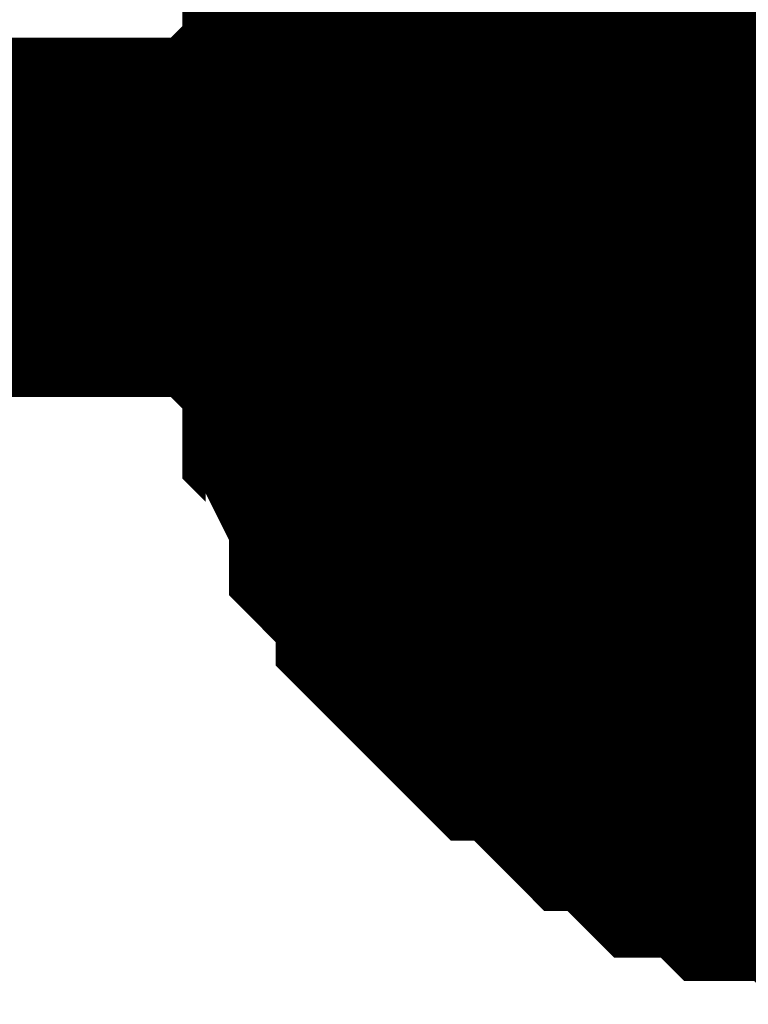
# Model space of a CAD drawing. Header units: inches. Extents: x 0 to 292, y 0 to 193.
# Tile 59 of 112: x 209.008 to 209.617, y 98.144 to 98.965. Entities that reach past the tile are written whole.
import ezdxf

# ---------------------------------------------------------------- set-up
doc = ezdxf.new("R2010")
doc.units = ezdxf.units.IN
doc.layers.add('Sheet', color=255, linetype='Continuous')

msp = doc.modelspace()

# ---------------------------------------------------------------- linework, layer by layer
at = {"layer": 'Sheet'}
msp.add_lwpolyline([(209.55, 98.806, 0.508, 0.508, 1), (210.058, 98.806, 0.508, 0.508, 1)], format="xyseb", close=True, dxfattribs=at)
for points in [[(209.27469, 98.80046, 0.29972, 0.29972, 0), (209.27469, 98.81995, 0.29972, 0.29972, 0), (209.27469, 98.85893, 0.29972, 0.29972, 0), (209.27469, 98.87842, 0.29972, 0.29972, 0), (209.29417, 98.89792, 0.29972, 0.29972, 0), (209.29417, 98.91741, 0.29972, 0.29972, 0), (209.29417, 98.95639, 0.29972, 0.29972, 0), (209.31365, 98.97588, 0.29972, 0.29972, 0), (209.31365, 98.99537, 0.29972, 0.29972, 0), (209.33314, 99.01486, 0.29972, 0.29972, 0), (209.33314, 99.03435, 0.29972, 0.29972, 0), (209.35262, 99.05384, 0.29972, 0.29972, 0), (209.37211, 99.07334, 0.29972, 0.29972, 0), (209.37211, 99.09283, 0.29972, 0.29972, 0), (209.39159, 99.11232, 0.29972, 0.29972, 0), (209.41107, 99.13181, 0.29972, 0.29972, 0)], [(209.27469, 98.80046, 0.29972, 0.29972, 0), (209.27469, 98.81995, 0.29972, 0.29972, 0), (209.27469, 98.85893, 0.29972, 0.29972, 0), (209.27469, 98.87842, 0.29972, 0.29972, 0), (209.29417, 98.89792, 0.29972, 0.29972, 0), (209.29417, 98.91741, 0.29972, 0.29972, 0), (209.29417, 98.95639, 0.29972, 0.29972, 0), (209.31365, 98.97588, 0.29972, 0.29972, 0), (209.31365, 98.99537, 0.29972, 0.29972, 0), (209.33314, 99.01486, 0.29972, 0.29972, 0), (209.33314, 99.03435, 0.29972, 0.29972, 0), (209.35262, 99.05384, 0.29972, 0.29972, 0), (209.37211, 99.07334, 0.29972, 0.29972, 0), (209.37211, 99.09283, 0.29972, 0.29972, 0), (209.39159, 99.11232, 0.29972, 0.29972, 0), (209.41107, 99.13181, 0.29972, 0.29972, 0)], [(209.27469, 98.80046, 0.29972, 0.29972, 0), (209.27469, 98.81995, 0.29972, 0.29972, 0), (209.27469, 98.85893, 0.29972, 0.29972, 0), (209.27469, 98.87842, 0.29972, 0.29972, 0), (209.29417, 98.89792, 0.29972, 0.29972, 0), (209.29417, 98.91741, 0.29972, 0.29972, 0), (209.29417, 98.95639, 0.29972, 0.29972, 0), (209.31365, 98.97588, 0.29972, 0.29972, 0), (209.31365, 98.99537, 0.29972, 0.29972, 0), (209.33314, 99.01486, 0.29972, 0.29972, 0), (209.33314, 99.03435, 0.29972, 0.29972, 0), (209.35262, 99.05384, 0.29972, 0.29972, 0), (209.37211, 99.07334, 0.29972, 0.29972, 0), (209.37211, 99.09283, 0.29972, 0.29972, 0), (209.39159, 99.11232, 0.29972, 0.29972, 0), (209.41107, 99.13181, 0.29972, 0.29972, 0)], [(209.27469, 98.80046, 0.29972, 0.29972, 0), (209.27469, 98.81995, 0.29972, 0.29972, 0), (209.27469, 98.85893, 0.29972, 0.29972, 0), (209.27469, 98.87842, 0.29972, 0.29972, 0), (209.29417, 98.89792, 0.29972, 0.29972, 0), (209.29417, 98.91741, 0.29972, 0.29972, 0), (209.29417, 98.95639, 0.29972, 0.29972, 0), (209.31365, 98.97588, 0.29972, 0.29972, 0), (209.31365, 98.99537, 0.29972, 0.29972, 0), (209.33314, 99.01486, 0.29972, 0.29972, 0), (209.33314, 99.03435, 0.29972, 0.29972, 0), (209.35262, 99.05384, 0.29972, 0.29972, 0), (209.37211, 99.07334, 0.29972, 0.29972, 0), (209.37211, 99.09283, 0.29972, 0.29972, 0), (209.39159, 99.11232, 0.29972, 0.29972, 0), (209.41107, 99.13181, 0.29972, 0.29972, 0)], [(209.27469, 98.80046, 0.29972, 0.29972, 0), (209.27469, 98.81995, 0.29972, 0.29972, 0), (209.27469, 98.85893, 0.29972, 0.29972, 0), (209.27469, 98.87842, 0.29972, 0.29972, 0), (209.29417, 98.89792, 0.29972, 0.29972, 0), (209.29417, 98.91741, 0.29972, 0.29972, 0), (209.29417, 98.95639, 0.29972, 0.29972, 0), (209.31365, 98.97588, 0.29972, 0.29972, 0), (209.31365, 98.99537, 0.29972, 0.29972, 0), (209.33314, 99.01486, 0.29972, 0.29972, 0), (209.33314, 99.03435, 0.29972, 0.29972, 0), (209.35262, 99.05384, 0.29972, 0.29972, 0), (209.37211, 99.07334, 0.29972, 0.29972, 0), (209.37211, 99.09283, 0.29972, 0.29972, 0), (209.39159, 99.11232, 0.29972, 0.29972, 0), (209.41107, 99.13181, 0.29972, 0.29972, 0)], [(209.27469, 98.80046, 0.29972, 0.29972, 0), (209.27469, 98.81995, 0.29972, 0.29972, 0), (209.27469, 98.85893, 0.29972, 0.29972, 0), (209.27469, 98.87842, 0.29972, 0.29972, 0), (209.29417, 98.89792, 0.29972, 0.29972, 0), (209.29417, 98.91741, 0.29972, 0.29972, 0), (209.29417, 98.95639, 0.29972, 0.29972, 0), (209.31365, 98.97588, 0.29972, 0.29972, 0), (209.31365, 98.99537, 0.29972, 0.29972, 0), (209.33314, 99.01486, 0.29972, 0.29972, 0), (209.33314, 99.03435, 0.29972, 0.29972, 0), (209.35262, 99.05384, 0.29972, 0.29972, 0), (209.37211, 99.07334, 0.29972, 0.29972, 0), (209.37211, 99.09283, 0.29972, 0.29972, 0), (209.39159, 99.11232, 0.29972, 0.29972, 0), (209.41107, 99.13181, 0.29972, 0.29972, 0)], [(209.27469, 98.80046, 0.29972, 0.29972, 0), (209.27469, 98.81995, 0.29972, 0.29972, 0), (209.27469, 98.85893, 0.29972, 0.29972, 0), (209.27469, 98.87842, 0.29972, 0.29972, 0), (209.29417, 98.89792, 0.29972, 0.29972, 0), (209.29417, 98.91741, 0.29972, 0.29972, 0), (209.29417, 98.95639, 0.29972, 0.29972, 0), (209.31365, 98.97588, 0.29972, 0.29972, 0), (209.31365, 98.99537, 0.29972, 0.29972, 0), (209.33314, 99.01486, 0.29972, 0.29972, 0), (209.33314, 99.03435, 0.29972, 0.29972, 0), (209.35262, 99.05384, 0.29972, 0.29972, 0), (209.37211, 99.07334, 0.29972, 0.29972, 0), (209.37211, 99.09283, 0.29972, 0.29972, 0), (209.39159, 99.11232, 0.29972, 0.29972, 0), (209.41107, 99.13181, 0.29972, 0.29972, 0)], [(209.27469, 98.80046, 0.09906, 0.09906, 0), (209.27469, 98.81995, 0.09906, 0.09906, 0), (209.27469, 98.85893, 0.09906, 0.09906, 0), (209.27469, 98.87842, 0.09906, 0.09906, 0), (209.29417, 98.89792, 0.09906, 0.09906, 0), (209.29417, 98.91741, 0.09906, 0.09906, 0), (209.29417, 98.95639, 0.09906, 0.09906, 0), (209.31365, 98.97588, 0.09906, 0.09906, 0), (209.31365, 98.99537, 0.09906, 0.09906, 0), (209.33314, 99.01486, 0.09906, 0.09906, 0), (209.33314, 99.03435, 0.09906, 0.09906, 0)], [(209.27469, 98.80046, 0.09906, 0.09906, 0), (209.27469, 98.81995, 0.09906, 0.09906, 0), (209.27469, 98.85893, 0.09906, 0.09906, 0), (209.27469, 98.87842, 0.09906, 0.09906, 0), (209.29417, 98.89792, 0.09906, 0.09906, 0), (209.29417, 98.91741, 0.09906, 0.09906, 0), (209.29417, 98.95639, 0.09906, 0.09906, 0), (209.31365, 98.97588, 0.09906, 0.09906, 0), (209.31365, 98.99537, 0.09906, 0.09906, 0), (209.33314, 99.01486, 0.09906, 0.09906, 0), (209.33314, 99.03435, 0.09906, 0.09906, 0)], [(209.27469, 98.80046, 0.09906, 0.09906, 0), (209.27469, 98.81995, 0.09906, 0.09906, 0), (209.27469, 98.85893, 0.09906, 0.09906, 0), (209.27469, 98.87842, 0.09906, 0.09906, 0), (209.29417, 98.89792, 0.09906, 0.09906, 0), (209.29417, 98.91741, 0.09906, 0.09906, 0), (209.29417, 98.95639, 0.09906, 0.09906, 0), (209.31365, 98.97588, 0.09906, 0.09906, 0), (209.31365, 98.99537, 0.09906, 0.09906, 0), (209.33314, 99.01486, 0.09906, 0.09906, 0), (209.33314, 99.03435, 0.09906, 0.09906, 0)], [(209.27469, 98.80046, 0.09906, 0.09906, 0), (209.27469, 98.81995, 0.09906, 0.09906, 0), (209.27469, 98.85893, 0.09906, 0.09906, 0), (209.27469, 98.87842, 0.09906, 0.09906, 0), (209.29417, 98.89792, 0.09906, 0.09906, 0), (209.29417, 98.91741, 0.09906, 0.09906, 0), (209.29417, 98.95639, 0.09906, 0.09906, 0), (209.31365, 98.97588, 0.09906, 0.09906, 0), (209.31365, 98.99537, 0.09906, 0.09906, 0), (209.33314, 99.01486, 0.09906, 0.09906, 0), (209.33314, 99.03435, 0.09906, 0.09906, 0)], [(209.27469, 98.80046, 0.09906, 0.09906, 0), (209.27469, 98.81995, 0.09906, 0.09906, 0), (209.27469, 98.85893, 0.09906, 0.09906, 0), (209.27469, 98.87842, 0.09906, 0.09906, 0), (209.29417, 98.89792, 0.09906, 0.09906, 0), (209.29417, 98.91741, 0.09906, 0.09906, 0), (209.29417, 98.95639, 0.09906, 0.09906, 0), (209.31365, 98.97588, 0.09906, 0.09906, 0), (209.31365, 98.99537, 0.09906, 0.09906, 0), (209.33314, 99.01486, 0.09906, 0.09906, 0), (209.33314, 99.03435, 0.09906, 0.09906, 0)], [(209.27469, 98.80046, 0.09906, 0.09906, 0), (209.27469, 98.81995, 0.09906, 0.09906, 0), (209.27469, 98.85893, 0.09906, 0.09906, 0), (209.27469, 98.87842, 0.09906, 0.09906, 0), (209.29417, 98.89792, 0.09906, 0.09906, 0), (209.29417, 98.91741, 0.09906, 0.09906, 0), (209.29417, 98.95639, 0.09906, 0.09906, 0), (209.31365, 98.97588, 0.09906, 0.09906, 0), (209.31365, 98.99537, 0.09906, 0.09906, 0), (209.33314, 99.01486, 0.09906, 0.09906, 0), (209.33314, 99.03435, 0.09906, 0.09906, 0)], [(209.27469, 98.80046, 0.09906, 0.09906, 0), (209.27469, 98.81995, 0.09906, 0.09906, 0), (209.27469, 98.85893, 0.09906, 0.09906, 0), (209.27469, 98.87842, 0.09906, 0.09906, 0), (209.29417, 98.89792, 0.09906, 0.09906, 0), (209.29417, 98.91741, 0.09906, 0.09906, 0), (209.29417, 98.95639, 0.09906, 0.09906, 0), (209.31365, 98.97588, 0.09906, 0.09906, 0), (209.31365, 98.99537, 0.09906, 0.09906, 0), (209.33314, 99.01486, 0.09906, 0.09906, 0), (209.33314, 99.03435, 0.09906, 0.09906, 0)], [(184.21862, 98.74199, 0.29972, 0.29972, 0), (184.21862, 98.80046, 0.29972, 0.29972, 0), (209.78126, 98.80046, 0.29972, 0.29972, 0)], [(209.78126, 98.29369, 0.29972, 0.29972, 0), (209.76178, 98.29369, 0.29972, 0.29972, 0), (209.72281, 98.29369, 0.29972, 0.29972, 0), (209.70333, 98.29369, 0.29972, 0.29972, 0), (209.68384, 98.31318, 0.29972, 0.29972, 0), (209.66436, 98.31318, 0.29972, 0.29972, 0), (209.62539, 98.31318, 0.29972, 0.29972, 0), (209.60591, 98.33267, 0.29972, 0.29972, 0), (209.58643, 98.33267, 0.29972, 0.29972, 0), (209.56694, 98.33267, 0.29972, 0.29972, 0), (209.54746, 98.35216, 0.29972, 0.29972, 0), (209.52797, 98.37166, 0.29972, 0.29972, 0), (209.50849, 98.37166, 0.29972, 0.29972, 0), (209.48901, 98.39115, 0.29972, 0.29972, 0), (209.46952, 98.41064, 0.29972, 0.29972, 0), (209.45004, 98.43013, 0.29972, 0.29972, 0), (209.43056, 98.43013, 0.29972, 0.29972, 0), (209.41107, 98.44962, 0.29972, 0.29972, 0), (209.39159, 98.46911, 0.29972, 0.29972, 0), (209.37211, 98.4886, 0.29972, 0.29972, 0), (209.37211, 98.50809, 0.29972, 0.29972, 0), (209.35262, 98.52758, 0.29972, 0.29972, 0), (209.33314, 98.54708, 0.29972, 0.29972, 0), (209.33314, 98.56657, 0.29972, 0.29972, 0), (209.31365, 98.60555, 0.29972, 0.29972, 0), (209.31365, 98.62504, 0.29972, 0.29972, 0), (209.29417, 98.64453, 0.29972, 0.29972, 0), (209.29417, 98.66402, 0.29972, 0.29972, 0), (209.29417, 98.703, 0.29972, 0.29972, 0), (209.27469, 98.7225, 0.29972, 0.29972, 0), (209.27469, 98.74199, 0.29972, 0.29972, 0), (209.27469, 98.78097, 0.29972, 0.29972, 0), (209.27469, 98.80046, 0.29972, 0.29972, 0)], [(209.27469, 98.80046, 0.29972, 0.29972, 0), (209.27469, 98.80046, 0.29972, 0.29972, 0)], [(209.78126, 98.29369, 0.29972, 0.29972, 0), (209.76178, 98.29369, 0.29972, 0.29972, 0), (209.72281, 98.29369, 0.29972, 0.29972, 0), (209.70333, 98.29369, 0.29972, 0.29972, 0), (209.68384, 98.31318, 0.29972, 0.29972, 0), (209.66436, 98.31318, 0.29972, 0.29972, 0), (209.62539, 98.31318, 0.29972, 0.29972, 0), (209.60591, 98.33267, 0.29972, 0.29972, 0), (209.58643, 98.33267, 0.29972, 0.29972, 0), (209.56694, 98.33267, 0.29972, 0.29972, 0), (209.54746, 98.35216, 0.29972, 0.29972, 0), (209.52797, 98.37166, 0.29972, 0.29972, 0), (209.50849, 98.37166, 0.29972, 0.29972, 0), (209.48901, 98.39115, 0.29972, 0.29972, 0), (209.46952, 98.41064, 0.29972, 0.29972, 0), (209.45004, 98.43013, 0.29972, 0.29972, 0), (209.43056, 98.43013, 0.29972, 0.29972, 0), (209.41107, 98.44962, 0.29972, 0.29972, 0), (209.39159, 98.46911, 0.29972, 0.29972, 0), (209.37211, 98.4886, 0.29972, 0.29972, 0), (209.37211, 98.50809, 0.29972, 0.29972, 0), (209.35262, 98.52758, 0.29972, 0.29972, 0), (209.33314, 98.54708, 0.29972, 0.29972, 0), (209.33314, 98.56657, 0.29972, 0.29972, 0), (209.31365, 98.60555, 0.29972, 0.29972, 0), (209.31365, 98.62504, 0.29972, 0.29972, 0), (209.29417, 98.64453, 0.29972, 0.29972, 0), (209.29417, 98.66402, 0.29972, 0.29972, 0), (209.29417, 98.703, 0.29972, 0.29972, 0), (209.27469, 98.7225, 0.29972, 0.29972, 0), (209.27469, 98.74199, 0.29972, 0.29972, 0), (209.27469, 98.78097, 0.29972, 0.29972, 0), (209.27469, 98.80046, 0.29972, 0.29972, 0)], [(209.27469, 98.80046, 0.29972, 0.29972, 0), (209.27469, 98.80046, 0.29972, 0.29972, 0)], [(209.78126, 98.29369, 0.29972, 0.29972, 0), (209.76178, 98.29369, 0.29972, 0.29972, 0), (209.72281, 98.29369, 0.29972, 0.29972, 0), (209.70333, 98.29369, 0.29972, 0.29972, 0), (209.68384, 98.31318, 0.29972, 0.29972, 0), (209.66436, 98.31318, 0.29972, 0.29972, 0), (209.62539, 98.31318, 0.29972, 0.29972, 0), (209.60591, 98.33267, 0.29972, 0.29972, 0), (209.58643, 98.33267, 0.29972, 0.29972, 0), (209.56694, 98.33267, 0.29972, 0.29972, 0), (209.54746, 98.35216, 0.29972, 0.29972, 0), (209.52797, 98.37166, 0.29972, 0.29972, 0), (209.50849, 98.37166, 0.29972, 0.29972, 0), (209.48901, 98.39115, 0.29972, 0.29972, 0), (209.46952, 98.41064, 0.29972, 0.29972, 0), (209.45004, 98.43013, 0.29972, 0.29972, 0), (209.43056, 98.43013, 0.29972, 0.29972, 0), (209.41107, 98.44962, 0.29972, 0.29972, 0), (209.39159, 98.46911, 0.29972, 0.29972, 0), (209.37211, 98.4886, 0.29972, 0.29972, 0), (209.37211, 98.50809, 0.29972, 0.29972, 0), (209.35262, 98.52758, 0.29972, 0.29972, 0), (209.33314, 98.54708, 0.29972, 0.29972, 0), (209.33314, 98.56657, 0.29972, 0.29972, 0), (209.31365, 98.60555, 0.29972, 0.29972, 0), (209.31365, 98.62504, 0.29972, 0.29972, 0), (209.29417, 98.64453, 0.29972, 0.29972, 0), (209.29417, 98.66402, 0.29972, 0.29972, 0), (209.29417, 98.703, 0.29972, 0.29972, 0), (209.27469, 98.7225, 0.29972, 0.29972, 0), (209.27469, 98.74199, 0.29972, 0.29972, 0), (209.27469, 98.78097, 0.29972, 0.29972, 0), (209.27469, 98.80046, 0.29972, 0.29972, 0)], [(209.27469, 98.80046, 0.29972, 0.29972, 0), (209.27469, 98.80046, 0.29972, 0.29972, 0)], [(209.78126, 98.29369, 0.29972, 0.29972, 0), (209.76178, 98.29369, 0.29972, 0.29972, 0), (209.72281, 98.29369, 0.29972, 0.29972, 0), (209.70333, 98.29369, 0.29972, 0.29972, 0), (209.68384, 98.31318, 0.29972, 0.29972, 0), (209.66436, 98.31318, 0.29972, 0.29972, 0), (209.62539, 98.31318, 0.29972, 0.29972, 0), (209.60591, 98.33267, 0.29972, 0.29972, 0), (209.58643, 98.33267, 0.29972, 0.29972, 0), (209.56694, 98.33267, 0.29972, 0.29972, 0), (209.54746, 98.35216, 0.29972, 0.29972, 0), (209.52797, 98.37166, 0.29972, 0.29972, 0), (209.50849, 98.37166, 0.29972, 0.29972, 0), (209.48901, 98.39115, 0.29972, 0.29972, 0), (209.46952, 98.41064, 0.29972, 0.29972, 0), (209.45004, 98.43013, 0.29972, 0.29972, 0), (209.43056, 98.43013, 0.29972, 0.29972, 0), (209.41107, 98.44962, 0.29972, 0.29972, 0), (209.39159, 98.46911, 0.29972, 0.29972, 0), (209.37211, 98.4886, 0.29972, 0.29972, 0), (209.37211, 98.50809, 0.29972, 0.29972, 0), (209.35262, 98.52758, 0.29972, 0.29972, 0), (209.33314, 98.54708, 0.29972, 0.29972, 0), (209.33314, 98.56657, 0.29972, 0.29972, 0), (209.31365, 98.60555, 0.29972, 0.29972, 0), (209.31365, 98.62504, 0.29972, 0.29972, 0), (209.29417, 98.64453, 0.29972, 0.29972, 0), (209.29417, 98.66402, 0.29972, 0.29972, 0), (209.29417, 98.703, 0.29972, 0.29972, 0), (209.27469, 98.7225, 0.29972, 0.29972, 0), (209.27469, 98.74199, 0.29972, 0.29972, 0), (209.27469, 98.78097, 0.29972, 0.29972, 0), (209.27469, 98.80046, 0.29972, 0.29972, 0)], [(209.27469, 98.80046, 0.29972, 0.29972, 0), (209.27469, 98.80046, 0.29972, 0.29972, 0)], [(209.78126, 98.29369, 0.29972, 0.29972, 0), (209.76178, 98.29369, 0.29972, 0.29972, 0), (209.72281, 98.29369, 0.29972, 0.29972, 0), (209.70333, 98.29369, 0.29972, 0.29972, 0), (209.68384, 98.31318, 0.29972, 0.29972, 0), (209.66436, 98.31318, 0.29972, 0.29972, 0), (209.62539, 98.31318, 0.29972, 0.29972, 0), (209.60591, 98.33267, 0.29972, 0.29972, 0), (209.58643, 98.33267, 0.29972, 0.29972, 0), (209.56694, 98.33267, 0.29972, 0.29972, 0), (209.54746, 98.35216, 0.29972, 0.29972, 0), (209.52797, 98.37166, 0.29972, 0.29972, 0), (209.50849, 98.37166, 0.29972, 0.29972, 0), (209.48901, 98.39115, 0.29972, 0.29972, 0), (209.46952, 98.41064, 0.29972, 0.29972, 0), (209.45004, 98.43013, 0.29972, 0.29972, 0), (209.43056, 98.43013, 0.29972, 0.29972, 0), (209.41107, 98.44962, 0.29972, 0.29972, 0), (209.39159, 98.46911, 0.29972, 0.29972, 0), (209.37211, 98.4886, 0.29972, 0.29972, 0), (209.37211, 98.50809, 0.29972, 0.29972, 0), (209.35262, 98.52758, 0.29972, 0.29972, 0), (209.33314, 98.54708, 0.29972, 0.29972, 0), (209.33314, 98.56657, 0.29972, 0.29972, 0), (209.31365, 98.60555, 0.29972, 0.29972, 0), (209.31365, 98.62504, 0.29972, 0.29972, 0), (209.29417, 98.64453, 0.29972, 0.29972, 0), (209.29417, 98.66402, 0.29972, 0.29972, 0), (209.29417, 98.703, 0.29972, 0.29972, 0), (209.27469, 98.7225, 0.29972, 0.29972, 0), (209.27469, 98.74199, 0.29972, 0.29972, 0), (209.27469, 98.78097, 0.29972, 0.29972, 0), (209.27469, 98.80046, 0.29972, 0.29972, 0)], [(209.27469, 98.80046, 0.29972, 0.29972, 0), (209.27469, 98.80046, 0.29972, 0.29972, 0)], [(209.78126, 98.29369, 0.29972, 0.29972, 0), (209.76178, 98.29369, 0.29972, 0.29972, 0), (209.72281, 98.29369, 0.29972, 0.29972, 0), (209.70333, 98.29369, 0.29972, 0.29972, 0), (209.68384, 98.31318, 0.29972, 0.29972, 0), (209.66436, 98.31318, 0.29972, 0.29972, 0), (209.62539, 98.31318, 0.29972, 0.29972, 0), (209.60591, 98.33267, 0.29972, 0.29972, 0), (209.58643, 98.33267, 0.29972, 0.29972, 0), (209.56694, 98.33267, 0.29972, 0.29972, 0), (209.54746, 98.35216, 0.29972, 0.29972, 0), (209.52797, 98.37166, 0.29972, 0.29972, 0), (209.50849, 98.37166, 0.29972, 0.29972, 0), (209.48901, 98.39115, 0.29972, 0.29972, 0), (209.46952, 98.41064, 0.29972, 0.29972, 0), (209.45004, 98.43013, 0.29972, 0.29972, 0), (209.43056, 98.43013, 0.29972, 0.29972, 0), (209.41107, 98.44962, 0.29972, 0.29972, 0), (209.39159, 98.46911, 0.29972, 0.29972, 0), (209.37211, 98.4886, 0.29972, 0.29972, 0), (209.37211, 98.50809, 0.29972, 0.29972, 0), (209.35262, 98.52758, 0.29972, 0.29972, 0), (209.33314, 98.54708, 0.29972, 0.29972, 0), (209.33314, 98.56657, 0.29972, 0.29972, 0), (209.31365, 98.60555, 0.29972, 0.29972, 0), (209.31365, 98.62504, 0.29972, 0.29972, 0), (209.29417, 98.64453, 0.29972, 0.29972, 0), (209.29417, 98.66402, 0.29972, 0.29972, 0), (209.29417, 98.703, 0.29972, 0.29972, 0), (209.27469, 98.7225, 0.29972, 0.29972, 0), (209.27469, 98.74199, 0.29972, 0.29972, 0), (209.27469, 98.78097, 0.29972, 0.29972, 0), (209.27469, 98.80046, 0.29972, 0.29972, 0)], [(209.27469, 98.80046, 0.29972, 0.29972, 0), (209.27469, 98.80046, 0.29972, 0.29972, 0)], [(209.78126, 98.29369, 0.29972, 0.29972, 0), (209.76178, 98.29369, 0.29972, 0.29972, 0), (209.72281, 98.29369, 0.29972, 0.29972, 0), (209.70333, 98.29369, 0.29972, 0.29972, 0), (209.68384, 98.31318, 0.29972, 0.29972, 0), (209.66436, 98.31318, 0.29972, 0.29972, 0), (209.62539, 98.31318, 0.29972, 0.29972, 0), (209.60591, 98.33267, 0.29972, 0.29972, 0), (209.58643, 98.33267, 0.29972, 0.29972, 0), (209.56694, 98.33267, 0.29972, 0.29972, 0), (209.54746, 98.35216, 0.29972, 0.29972, 0), (209.52797, 98.37166, 0.29972, 0.29972, 0), (209.50849, 98.37166, 0.29972, 0.29972, 0), (209.48901, 98.39115, 0.29972, 0.29972, 0), (209.46952, 98.41064, 0.29972, 0.29972, 0), (209.45004, 98.43013, 0.29972, 0.29972, 0), (209.43056, 98.43013, 0.29972, 0.29972, 0), (209.41107, 98.44962, 0.29972, 0.29972, 0), (209.39159, 98.46911, 0.29972, 0.29972, 0), (209.37211, 98.4886, 0.29972, 0.29972, 0), (209.37211, 98.50809, 0.29972, 0.29972, 0), (209.35262, 98.52758, 0.29972, 0.29972, 0), (209.33314, 98.54708, 0.29972, 0.29972, 0), (209.33314, 98.56657, 0.29972, 0.29972, 0), (209.31365, 98.60555, 0.29972, 0.29972, 0), (209.31365, 98.62504, 0.29972, 0.29972, 0), (209.29417, 98.64453, 0.29972, 0.29972, 0), (209.29417, 98.66402, 0.29972, 0.29972, 0), (209.29417, 98.703, 0.29972, 0.29972, 0), (209.27469, 98.7225, 0.29972, 0.29972, 0), (209.27469, 98.74199, 0.29972, 0.29972, 0), (209.27469, 98.78097, 0.29972, 0.29972, 0), (209.27469, 98.80046, 0.29972, 0.29972, 0)], [(209.27469, 98.80046, 0.29972, 0.29972, 0), (209.27469, 98.80046, 0.29972, 0.29972, 0)], [(209.68384, 98.31318, 0.09906, 0.09906, 0), (209.66436, 98.31318, 0.09906, 0.09906, 0), (209.62539, 98.31318, 0.09906, 0.09906, 0), (209.60591, 98.33267, 0.09906, 0.09906, 0), (209.58643, 98.33267, 0.09906, 0.09906, 0), (209.56694, 98.33267, 0.09906, 0.09906, 0), (209.54746, 98.35216, 0.09906, 0.09906, 0), (209.52797, 98.37166, 0.09906, 0.09906, 0), (209.50849, 98.37166, 0.09906, 0.09906, 0), (209.48901, 98.39115, 0.09906, 0.09906, 0), (209.46952, 98.41064, 0.09906, 0.09906, 0), (209.45004, 98.43013, 0.09906, 0.09906, 0), (209.43056, 98.43013, 0.09906, 0.09906, 0), (209.41107, 98.44962, 0.09906, 0.09906, 0), (209.39159, 98.46911, 0.09906, 0.09906, 0), (209.37211, 98.4886, 0.09906, 0.09906, 0), (209.37211, 98.50809, 0.09906, 0.09906, 0), (209.35262, 98.52758, 0.09906, 0.09906, 0), (209.33314, 98.54708, 0.09906, 0.09906, 0), (209.33314, 98.56657, 0.09906, 0.09906, 0), (209.31365, 98.60555, 0.09906, 0.09906, 0), (209.31365, 98.62504, 0.09906, 0.09906, 0), (209.29417, 98.64453, 0.09906, 0.09906, 0), (209.29417, 98.66402, 0.09906, 0.09906, 0), (209.29417, 98.703, 0.09906, 0.09906, 0), (209.27469, 98.7225, 0.09906, 0.09906, 0), (209.27469, 98.74199, 0.09906, 0.09906, 0), (209.27469, 98.78097, 0.09906, 0.09906, 0), (209.27469, 98.80046, 0.09906, 0.09906, 0)], [(209.27469, 98.80046, 0.09906, 0.09906, 0), (209.27469, 98.80046, 0.09906, 0.09906, 0)], [(209.68384, 98.31318, 0.09906, 0.09906, 0), (209.66436, 98.31318, 0.09906, 0.09906, 0), (209.62539, 98.31318, 0.09906, 0.09906, 0), (209.60591, 98.33267, 0.09906, 0.09906, 0), (209.58643, 98.33267, 0.09906, 0.09906, 0), (209.56694, 98.33267, 0.09906, 0.09906, 0), (209.54746, 98.35216, 0.09906, 0.09906, 0), (209.52797, 98.37166, 0.09906, 0.09906, 0), (209.50849, 98.37166, 0.09906, 0.09906, 0), (209.48901, 98.39115, 0.09906, 0.09906, 0), (209.46952, 98.41064, 0.09906, 0.09906, 0), (209.45004, 98.43013, 0.09906, 0.09906, 0), (209.43056, 98.43013, 0.09906, 0.09906, 0), (209.41107, 98.44962, 0.09906, 0.09906, 0), (209.39159, 98.46911, 0.09906, 0.09906, 0), (209.37211, 98.4886, 0.09906, 0.09906, 0), (209.37211, 98.50809, 0.09906, 0.09906, 0), (209.35262, 98.52758, 0.09906, 0.09906, 0), (209.33314, 98.54708, 0.09906, 0.09906, 0), (209.33314, 98.56657, 0.09906, 0.09906, 0), (209.31365, 98.60555, 0.09906, 0.09906, 0), (209.31365, 98.62504, 0.09906, 0.09906, 0), (209.29417, 98.64453, 0.09906, 0.09906, 0), (209.29417, 98.66402, 0.09906, 0.09906, 0), (209.29417, 98.703, 0.09906, 0.09906, 0), (209.27469, 98.7225, 0.09906, 0.09906, 0), (209.27469, 98.74199, 0.09906, 0.09906, 0), (209.27469, 98.78097, 0.09906, 0.09906, 0), (209.27469, 98.80046, 0.09906, 0.09906, 0)], [(209.27469, 98.80046, 0.09906, 0.09906, 0), (209.27469, 98.80046, 0.09906, 0.09906, 0)], [(209.68384, 98.31318, 0.09906, 0.09906, 0), (209.66436, 98.31318, 0.09906, 0.09906, 0), (209.62539, 98.31318, 0.09906, 0.09906, 0), (209.60591, 98.33267, 0.09906, 0.09906, 0), (209.58643, 98.33267, 0.09906, 0.09906, 0), (209.56694, 98.33267, 0.09906, 0.09906, 0), (209.54746, 98.35216, 0.09906, 0.09906, 0), (209.52797, 98.37166, 0.09906, 0.09906, 0), (209.50849, 98.37166, 0.09906, 0.09906, 0), (209.48901, 98.39115, 0.09906, 0.09906, 0), (209.46952, 98.41064, 0.09906, 0.09906, 0), (209.45004, 98.43013, 0.09906, 0.09906, 0), (209.43056, 98.43013, 0.09906, 0.09906, 0), (209.41107, 98.44962, 0.09906, 0.09906, 0), (209.39159, 98.46911, 0.09906, 0.09906, 0), (209.37211, 98.4886, 0.09906, 0.09906, 0), (209.37211, 98.50809, 0.09906, 0.09906, 0), (209.35262, 98.52758, 0.09906, 0.09906, 0), (209.33314, 98.54708, 0.09906, 0.09906, 0), (209.33314, 98.56657, 0.09906, 0.09906, 0), (209.31365, 98.60555, 0.09906, 0.09906, 0), (209.31365, 98.62504, 0.09906, 0.09906, 0), (209.29417, 98.64453, 0.09906, 0.09906, 0), (209.29417, 98.66402, 0.09906, 0.09906, 0), (209.29417, 98.703, 0.09906, 0.09906, 0), (209.27469, 98.7225, 0.09906, 0.09906, 0), (209.27469, 98.74199, 0.09906, 0.09906, 0), (209.27469, 98.78097, 0.09906, 0.09906, 0), (209.27469, 98.80046, 0.09906, 0.09906, 0)], [(209.27469, 98.80046, 0.09906, 0.09906, 0), (209.27469, 98.80046, 0.09906, 0.09906, 0)], [(209.68384, 98.31318, 0.09906, 0.09906, 0), (209.66436, 98.31318, 0.09906, 0.09906, 0), (209.62539, 98.31318, 0.09906, 0.09906, 0), (209.60591, 98.33267, 0.09906, 0.09906, 0), (209.58643, 98.33267, 0.09906, 0.09906, 0), (209.56694, 98.33267, 0.09906, 0.09906, 0), (209.54746, 98.35216, 0.09906, 0.09906, 0), (209.52797, 98.37166, 0.09906, 0.09906, 0), (209.50849, 98.37166, 0.09906, 0.09906, 0), (209.48901, 98.39115, 0.09906, 0.09906, 0), (209.46952, 98.41064, 0.09906, 0.09906, 0), (209.45004, 98.43013, 0.09906, 0.09906, 0), (209.43056, 98.43013, 0.09906, 0.09906, 0), (209.41107, 98.44962, 0.09906, 0.09906, 0), (209.39159, 98.46911, 0.09906, 0.09906, 0), (209.37211, 98.4886, 0.09906, 0.09906, 0), (209.37211, 98.50809, 0.09906, 0.09906, 0), (209.35262, 98.52758, 0.09906, 0.09906, 0), (209.33314, 98.54708, 0.09906, 0.09906, 0), (209.33314, 98.56657, 0.09906, 0.09906, 0), (209.31365, 98.60555, 0.09906, 0.09906, 0), (209.31365, 98.62504, 0.09906, 0.09906, 0), (209.29417, 98.64453, 0.09906, 0.09906, 0), (209.29417, 98.66402, 0.09906, 0.09906, 0), (209.29417, 98.703, 0.09906, 0.09906, 0), (209.27469, 98.7225, 0.09906, 0.09906, 0), (209.27469, 98.74199, 0.09906, 0.09906, 0), (209.27469, 98.78097, 0.09906, 0.09906, 0), (209.27469, 98.80046, 0.09906, 0.09906, 0)], [(209.27469, 98.80046, 0.09906, 0.09906, 0), (209.27469, 98.80046, 0.09906, 0.09906, 0)], [(209.68384, 98.31318, 0.09906, 0.09906, 0), (209.66436, 98.31318, 0.09906, 0.09906, 0), (209.62539, 98.31318, 0.09906, 0.09906, 0), (209.60591, 98.33267, 0.09906, 0.09906, 0), (209.58643, 98.33267, 0.09906, 0.09906, 0), (209.56694, 98.33267, 0.09906, 0.09906, 0), (209.54746, 98.35216, 0.09906, 0.09906, 0), (209.52797, 98.37166, 0.09906, 0.09906, 0), (209.50849, 98.37166, 0.09906, 0.09906, 0), (209.48901, 98.39115, 0.09906, 0.09906, 0), (209.46952, 98.41064, 0.09906, 0.09906, 0), (209.45004, 98.43013, 0.09906, 0.09906, 0), (209.43056, 98.43013, 0.09906, 0.09906, 0), (209.41107, 98.44962, 0.09906, 0.09906, 0), (209.39159, 98.46911, 0.09906, 0.09906, 0), (209.37211, 98.4886, 0.09906, 0.09906, 0), (209.37211, 98.50809, 0.09906, 0.09906, 0), (209.35262, 98.52758, 0.09906, 0.09906, 0), (209.33314, 98.54708, 0.09906, 0.09906, 0), (209.33314, 98.56657, 0.09906, 0.09906, 0), (209.31365, 98.60555, 0.09906, 0.09906, 0), (209.31365, 98.62504, 0.09906, 0.09906, 0), (209.29417, 98.64453, 0.09906, 0.09906, 0), (209.29417, 98.66402, 0.09906, 0.09906, 0), (209.29417, 98.703, 0.09906, 0.09906, 0), (209.27469, 98.7225, 0.09906, 0.09906, 0), (209.27469, 98.74199, 0.09906, 0.09906, 0), (209.27469, 98.78097, 0.09906, 0.09906, 0), (209.27469, 98.80046, 0.09906, 0.09906, 0)], [(209.27469, 98.80046, 0.09906, 0.09906, 0), (209.27469, 98.80046, 0.09906, 0.09906, 0)], [(209.68384, 98.31318, 0.09906, 0.09906, 0), (209.66436, 98.31318, 0.09906, 0.09906, 0), (209.62539, 98.31318, 0.09906, 0.09906, 0), (209.60591, 98.33267, 0.09906, 0.09906, 0), (209.58643, 98.33267, 0.09906, 0.09906, 0), (209.56694, 98.33267, 0.09906, 0.09906, 0), (209.54746, 98.35216, 0.09906, 0.09906, 0), (209.52797, 98.37166, 0.09906, 0.09906, 0), (209.50849, 98.37166, 0.09906, 0.09906, 0), (209.48901, 98.39115, 0.09906, 0.09906, 0), (209.46952, 98.41064, 0.09906, 0.09906, 0), (209.45004, 98.43013, 0.09906, 0.09906, 0), (209.43056, 98.43013, 0.09906, 0.09906, 0), (209.41107, 98.44962, 0.09906, 0.09906, 0), (209.39159, 98.46911, 0.09906, 0.09906, 0), (209.37211, 98.4886, 0.09906, 0.09906, 0), (209.37211, 98.50809, 0.09906, 0.09906, 0), (209.35262, 98.52758, 0.09906, 0.09906, 0), (209.33314, 98.54708, 0.09906, 0.09906, 0), (209.33314, 98.56657, 0.09906, 0.09906, 0), (209.31365, 98.60555, 0.09906, 0.09906, 0), (209.31365, 98.62504, 0.09906, 0.09906, 0), (209.29417, 98.64453, 0.09906, 0.09906, 0), (209.29417, 98.66402, 0.09906, 0.09906, 0), (209.29417, 98.703, 0.09906, 0.09906, 0), (209.27469, 98.7225, 0.09906, 0.09906, 0), (209.27469, 98.74199, 0.09906, 0.09906, 0), (209.27469, 98.78097, 0.09906, 0.09906, 0), (209.27469, 98.80046, 0.09906, 0.09906, 0)], [(209.27469, 98.80046, 0.09906, 0.09906, 0), (209.27469, 98.80046, 0.09906, 0.09906, 0)], [(209.68384, 98.31318, 0.09906, 0.09906, 0), (209.66436, 98.31318, 0.09906, 0.09906, 0), (209.62539, 98.31318, 0.09906, 0.09906, 0), (209.60591, 98.33267, 0.09906, 0.09906, 0), (209.58643, 98.33267, 0.09906, 0.09906, 0), (209.56694, 98.33267, 0.09906, 0.09906, 0), (209.54746, 98.35216, 0.09906, 0.09906, 0), (209.52797, 98.37166, 0.09906, 0.09906, 0), (209.50849, 98.37166, 0.09906, 0.09906, 0), (209.48901, 98.39115, 0.09906, 0.09906, 0), (209.46952, 98.41064, 0.09906, 0.09906, 0), (209.45004, 98.43013, 0.09906, 0.09906, 0), (209.43056, 98.43013, 0.09906, 0.09906, 0), (209.41107, 98.44962, 0.09906, 0.09906, 0), (209.39159, 98.46911, 0.09906, 0.09906, 0), (209.37211, 98.4886, 0.09906, 0.09906, 0), (209.37211, 98.50809, 0.09906, 0.09906, 0), (209.35262, 98.52758, 0.09906, 0.09906, 0), (209.33314, 98.54708, 0.09906, 0.09906, 0), (209.33314, 98.56657, 0.09906, 0.09906, 0), (209.31365, 98.60555, 0.09906, 0.09906, 0), (209.31365, 98.62504, 0.09906, 0.09906, 0), (209.29417, 98.64453, 0.09906, 0.09906, 0), (209.29417, 98.66402, 0.09906, 0.09906, 0), (209.29417, 98.703, 0.09906, 0.09906, 0), (209.27469, 98.7225, 0.09906, 0.09906, 0), (209.27469, 98.74199, 0.09906, 0.09906, 0), (209.27469, 98.78097, 0.09906, 0.09906, 0), (209.27469, 98.80046, 0.09906, 0.09906, 0)], [(209.27469, 98.80046, 0.09906, 0.09906, 0), (209.27469, 98.80046, 0.09906, 0.09906, 0)]]:
    msp.add_lwpolyline(points, format="xyseb", dxfattribs=at)

doc.saveas('drawing.dxf')
